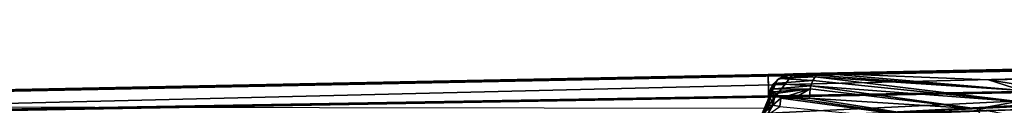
# Model space of a CAD drawing. Extents: x -62 to 446, y -84 to 1766.
# Tile 19 of 221: x -12.39 to 9.42, y -20 to -18.15. Entities that reach past the tile are written whole.
import ezdxf

# ---------------------------------------------------------------- set-up
doc = ezdxf.new("R2010")
doc.units = 0
doc.header["$LTSCALE"] = 65.185185
for name, color, linetype in [('762', 7, 'CONTINUOUS'), ('763', 7, 'CONTINUOUS'), ('771', 7, 'CONTINUOUS'), ('787', 7, 'CONTINUOUS'), ('794', 7, 'CONTINUOUS'), ('798', 7, 'CONTINUOUS'), ('799', 7, 'CONTINUOUS'), ('800', 7, 'CONTINUOUS'), ('801', 7, 'CONTINUOUS'), ('802', 7, 'CONTINUOUS'), ('883', 7, 'CONTINUOUS'), ('884', 7, 'CONTINUOUS'), ('891', 7, 'CONTINUOUS'), ('904', 7, 'CONTINUOUS'), ('906', 7, 'CONTINUOUS')]:
    doc.layers.add(name, color=color, linetype=linetype)

msp = doc.modelspace()

# ---------------------------------------------------------------- linework, layer by layer
at = {"layer": '762', "color": 7, "linetype": 'CONTINUOUS'}
for points in [[(34.04, -18.704, 0.025), (4.741, -19.294, 0.025), (21.453, -18.957, 10), (34.04, -18.704, 0.025)], [(21.453, -18.957, 10), (4.741, -19.294, 0.025), (5.355, -19.282, 10), (21.453, -18.957, 10)], [(5.355, -19.282, 10), (4.741, -19.294, 0.025), (5.032, -19.288, 9.827), (5.355, -19.282, 10)], [(4.741, -19.294, 0.025), (4.741, -19.294, 9.671), (5.032, -19.288, 9.827), (4.741, -19.294, 0.025)]]:
    msp.add_3dface(points, dxfattribs=at)
at = {"layer": '763', "color": 7, "linetype": 'CONTINUOUS'}
for points in [[(65.466, -18.294, 0.025), (-30.604, -22.006, 0.025), (61.5, -18.151, 0.025), (65.466, -18.294, 0.025)], [(-30.604, -22.006, 0.025), (3.713, -20.315, 0.025), (61.5, -18.151, 0.025), (-30.604, -22.006, 0.025)], [(65.559, -18.321, 0.025), (-30.604, -22.006, 0.025), (65.466, -18.294, 0.025), (65.559, -18.321, 0.025)], [(38.5, -18.614, 0.025), (61.5, -18.151, 0.025), (3.713, -20.315, 0.025), (38.5, -18.614, 0.025)], [(66.965, -19.001, 0.025), (-30.604, -22.006, 0.025), (65.559, -18.321, 0.025), (66.965, -19.001, 0.025)], [(34.04, -18.704, 0.025), (38.5, -18.614, 0.025), (3.713, -20.315, 0.025), (34.04, -18.704, 0.025)], [(4.055, -20.17, 0.025), (34.04, -18.704, 0.025), (3.713, -20.315, 0.025), (4.055, -20.17, 0.025)], [(4.741, -19.294, 0.025), (34.04, -18.704, 0.025), (4.055, -20.17, 0.025), (4.741, -19.294, 0.025)], [(67, -20.041, 0.025), (-30.604, -22.006, 0.025), (66.965, -19.001, 0.025), (67, -20.041, 0.025)], [(4.395, -19.426, 0.025), (4.741, -19.294, 0.025), (4.055, -20.17, 0.025), (4.395, -19.426, 0.025)], [(4.202, -19.829, 0.025), (4.395, -19.426, 0.025), (4.055, -20.17, 0.025), (4.202, -19.829, 0.025)], [(4.231, -19.668, 0.025), (4.395, -19.426, 0.025), (4.202, -19.829, 0.025), (4.231, -19.668, 0.025)]]:
    msp.add_3dface(points, dxfattribs=at)
at = {"layer": '771', "color": 7, "linetype": 'CONTINUOUS'}
for points in [[(40.544, -18.865, 12.398), (37.55, -18.633, 10), (9.071, -19.43, 12.101), (40.544, -18.865, 12.398)], [(37.55, -18.633, 10), (21.453, -18.957, 10), (9.071, -19.43, 12.101), (37.55, -18.633, 10)], [(21.453, -18.957, 10), (5.355, -19.282, 10), (9.071, -19.43, 12.101), (21.453, -18.957, 10)], [(12.6, -19.996, 14.056), (40.544, -18.865, 12.398), (9.071, -19.43, 12.101), (12.6, -19.996, 14.056)]]:
    msp.add_3dface(points, dxfattribs=at)
at = {"layer": '787', "color": 7, "linetype": 'CONTINUOUS'}
for points in [[(9.064, -20.462, 12.65), (4.466, -19.833, 10.141), (4.446, -20.014, 10.174), (9.064, -20.462, 12.65)], [(4.768, -19.833, 10.304), (4.466, -19.833, 10.141), (9.064, -20.462, 12.65), (4.768, -19.833, 10.304)], [(5.107, -19.834, 10.485), (4.768, -19.833, 10.304), (9.064, -20.462, 12.65), (5.107, -19.834, 10.485)], [(8.821, -20.072, 12.458), (5.107, -19.834, 10.485), (9.064, -20.462, 12.65), (8.821, -20.072, 12.458)]]:
    msp.add_3dface(points, dxfattribs=at)
at = {"layer": '794', "color": 7, "linetype": 'CONTINUOUS'}
for points in [[(4.202, -19.829, 0.025), (4.055, -20.17, 0.025), (4.202, -19.829, 9.701), (4.202, -19.829, 0.025)], [(4.202, -19.829, 9.701), (4.055, -20.17, 0.025), (4.161, -20.013, 9.701), (4.202, -19.829, 9.701)]]:
    msp.add_3dface(points, dxfattribs=at)
at = {"layer": '798', "color": 7, "linetype": 'CONTINUOUS'}
for points in [[(4.293, -19.985, 10.037), (4.225, -19.802, 9.851), (4.193, -19.995, 9.862), (4.293, -19.985, 10.037)], [(4.227, -19.681, 9.907), (4.216, -19.719, 9.853), (4.306, -19.692, 10.03), (4.227, -19.681, 9.907)], [(4.216, -19.719, 9.853), (4.222, -19.76, 9.851), (4.306, -19.692, 10.03), (4.216, -19.719, 9.853)], [(4.222, -19.76, 9.851), (4.225, -19.802, 9.851), (4.306, -19.692, 10.03), (4.222, -19.76, 9.851)], [(4.306, -19.692, 10.03), (4.225, -19.802, 9.851), (4.293, -19.985, 10.037), (4.306, -19.692, 10.03)], [(4.243, -19.635, 9.973), (4.227, -19.681, 9.907), (4.306, -19.692, 10.03), (4.243, -19.635, 9.973)], [(4.306, -19.692, 10.03), (4.293, -19.985, 10.037), (4.349, -19.732, 10.065), (4.306, -19.692, 10.03)], [(4.293, -19.985, 10.037), (4.466, -19.833, 10.141), (4.349, -19.732, 10.065), (4.293, -19.985, 10.037)], [(4.446, -20.014, 10.174), (4.466, -19.833, 10.141), (4.293, -19.985, 10.037), (4.446, -20.014, 10.174)], [(4.156, -20.22, 10.146), (4.293, -19.985, 10.037), (4.093, -20.16, 9.894), (4.156, -20.22, 10.146)], [(4.093, -20.16, 9.894), (4.293, -19.985, 10.037), (4.193, -19.995, 9.862), (4.093, -20.16, 9.894)], [(4.446, -20.014, 10.174), (4.293, -19.985, 10.037), (4.156, -20.22, 10.146), (4.446, -20.014, 10.174)]]:
    msp.add_3dface(points, dxfattribs=at)
at = {"layer": '799', "color": 7, "linetype": 'CONTINUOUS'}
for points in [[(4.202, -19.829, 9.701), (4.161, -20.013, 9.701), (4.193, -19.995, 9.862), (4.202, -19.829, 9.701)], [(4.225, -19.802, 9.851), (4.202, -19.829, 9.701), (4.193, -19.995, 9.862), (4.225, -19.802, 9.851)], [(4.202, -19.829, 9.701), (4.225, -19.802, 9.851), (4.207, -19.773, 9.778), (4.202, -19.829, 9.701)], [(4.222, -19.76, 9.851), (4.216, -19.719, 9.853), (4.207, -19.773, 9.778), (4.222, -19.76, 9.851)], [(4.225, -19.802, 9.851), (4.222, -19.76, 9.851), (4.207, -19.773, 9.778), (4.225, -19.802, 9.851)], [(4.161, -20.013, 9.701), (4.093, -20.16, 9.894), (4.193, -19.995, 9.862), (4.161, -20.013, 9.701)]]:
    msp.add_3dface(points, dxfattribs=at)
at = {"layer": '800', "color": 7, "linetype": 'CONTINUOUS'}
for points in [[(4.43, -19.398, 9.858), (4.395, -19.426, 0.025), (4.318, -19.506, 9.927), (4.43, -19.398, 9.858)], [(4.741, -19.294, 0.025), (4.395, -19.426, 0.025), (4.741, -19.294, 9.671), (4.741, -19.294, 0.025)], [(4.741, -19.294, 9.671), (4.395, -19.426, 0.025), (4.576, -19.323, 9.77), (4.741, -19.294, 9.671)], [(4.576, -19.323, 9.77), (4.395, -19.426, 0.025), (4.43, -19.398, 9.858), (4.576, -19.323, 9.77)], [(4.395, -19.426, 0.025), (4.231, -19.668, 0.025), (4.318, -19.506, 9.927), (4.395, -19.426, 0.025)], [(4.231, -19.668, 0.025), (4.243, -19.635, 9.973), (4.318, -19.506, 9.927), (4.231, -19.668, 0.025)], [(4.231, -19.668, 0.025), (4.202, -19.829, 0.025), (4.227, -19.681, 9.907), (4.231, -19.668, 0.025)], [(4.202, -19.829, 0.025), (4.216, -19.719, 9.853), (4.227, -19.681, 9.907), (4.202, -19.829, 0.025)], [(4.216, -19.719, 9.853), (4.202, -19.829, 0.025), (4.207, -19.773, 9.778), (4.216, -19.719, 9.853)], [(4.202, -19.829, 0.025), (4.202, -19.829, 9.701), (4.207, -19.773, 9.778), (4.202, -19.829, 0.025)], [(4.231, -19.668, 0.025), (4.227, -19.681, 9.907), (4.243, -19.635, 9.973), (4.231, -19.668, 0.025)]]:
    msp.add_3dface(points, dxfattribs=at)
at = {"layer": '801', "color": 7, "linetype": 'CONTINUOUS'}
for points in [[(9.716, -19.906, 12.918), (5.227, -19.357, 10.242), (5.175, -19.445, 10.342), (9.716, -19.906, 12.918)], [(5.227, -19.357, 10.242), (9.808, -19.665, 12.799), (5.257, -19.325, 10.185), (5.227, -19.357, 10.242)], [(9.808, -19.665, 12.799), (5.227, -19.357, 10.242), (9.716, -19.906, 12.918), (9.808, -19.665, 12.799)], [(9.808, -19.665, 12.799), (5.355, -19.282, 10), (5.257, -19.325, 10.185), (9.808, -19.665, 12.799)], [(9.071, -19.43, 12.101), (5.355, -19.282, 10), (9.808, -19.665, 12.799), (9.071, -19.43, 12.101)], [(5.107, -19.834, 10.485), (8.821, -20.072, 12.458), (5.122, -19.624, 10.447), (5.107, -19.834, 10.485)], [(8.821, -20.072, 12.458), (5.136, -19.56, 10.419), (5.122, -19.624, 10.447), (8.821, -20.072, 12.458)], [(5.136, -19.56, 10.419), (9.716, -19.906, 12.918), (5.175, -19.445, 10.342), (5.136, -19.56, 10.419)], [(8.821, -20.072, 12.458), (9.716, -19.906, 12.918), (5.136, -19.56, 10.419), (8.821, -20.072, 12.458)], [(12.6, -19.996, 14.056), (9.071, -19.43, 12.101), (9.808, -19.665, 12.799), (12.6, -19.996, 14.056)], [(8.821, -20.072, 12.458), (12.343, -20.695, 14.272), (9.716, -19.906, 12.918), (8.821, -20.072, 12.458)]]:
    msp.add_3dface(points, dxfattribs=at)
at = {"layer": '802', "color": 7, "linetype": 'CONTINUOUS'}
for points in [[(4.43, -19.398, 9.858), (4.318, -19.506, 9.927), (5.175, -19.445, 10.342), (4.43, -19.398, 9.858)], [(4.576, -19.323, 9.77), (4.43, -19.398, 9.858), (5.257, -19.325, 10.185), (4.576, -19.323, 9.77)], [(4.43, -19.398, 9.858), (5.227, -19.357, 10.242), (5.257, -19.325, 10.185), (4.43, -19.398, 9.858)], [(5.227, -19.357, 10.242), (4.43, -19.398, 9.858), (5.175, -19.445, 10.342), (5.227, -19.357, 10.242)], [(5.355, -19.282, 10), (5.032, -19.288, 9.827), (4.576, -19.323, 9.77), (5.355, -19.282, 10)], [(5.355, -19.282, 10), (4.576, -19.323, 9.77), (5.257, -19.325, 10.185), (5.355, -19.282, 10)], [(5.032, -19.288, 9.827), (4.741, -19.294, 9.671), (4.576, -19.323, 9.77), (5.032, -19.288, 9.827)], [(4.318, -19.506, 9.927), (4.243, -19.635, 9.973), (5.136, -19.56, 10.419), (4.318, -19.506, 9.927)], [(5.136, -19.56, 10.419), (4.243, -19.635, 9.973), (5.122, -19.624, 10.447), (5.136, -19.56, 10.419)], [(4.243, -19.635, 9.973), (4.306, -19.692, 10.03), (5.122, -19.624, 10.447), (4.243, -19.635, 9.973)], [(4.306, -19.692, 10.03), (4.349, -19.732, 10.065), (5.122, -19.624, 10.447), (4.306, -19.692, 10.03)], [(4.318, -19.506, 9.927), (5.136, -19.56, 10.419), (5.175, -19.445, 10.342), (4.318, -19.506, 9.927)], [(4.349, -19.732, 10.065), (4.466, -19.833, 10.141), (5.122, -19.624, 10.447), (4.349, -19.732, 10.065)], [(4.466, -19.833, 10.141), (4.768, -19.833, 10.304), (5.122, -19.624, 10.447), (4.466, -19.833, 10.141)], [(4.768, -19.833, 10.304), (5.107, -19.834, 10.485), (5.122, -19.624, 10.447), (4.768, -19.833, 10.304)]]:
    msp.add_3dface(points, dxfattribs=at)
at = {"layer": '883', "color": 7, "linetype": 'CONTINUOUS'}
for points in [[(4.192, -19.305, -0.025), (34.04, -18.704, -0.025), (4.192, -19.305, -15), (4.192, -19.305, -0.025)], [(34.04, -18.704, -0.025), (24.332, -18.899, -15), (4.192, -19.305, -15), (34.04, -18.704, -0.025)]]:
    msp.add_3dface(points, dxfattribs=at)
at = {"layer": '884', "color": 7, "linetype": 'CONTINUOUS'}
for points in [[(4.192, -19.305, -0.025), (4.223, -20.805, -0.025), (34.04, -18.704, -0.025), (4.192, -19.305, -0.025)], [(4.223, -20.805, -0.025), (67, -20.041, -0.025), (34.04, -18.704, -0.025), (4.223, -20.805, -0.025)]]:
    msp.add_3dface(points, dxfattribs=at)
at = {"layer": '891', "color": 7, "linetype": 'CONTINUOUS'}
for points in [[(-30.637, -20.387, -16.913), (-30.644, -20.042, -15.598), (48.9, -18.452, -15.685), (-30.637, -20.387, -16.913)], [(48.9, -18.452, -15.685), (-30.644, -20.042, -15.598), (46.712, -18.47, -15.464), (48.9, -18.452, -15.685)], [(-30.644, -20.042, -15.598), (-30.644, -20.006, -15), (46.712, -18.47, -15.464), (-30.644, -20.042, -15.598)], [(46.712, -18.47, -15.464), (-30.644, -20.006, -15), (4.192, -19.305, -15), (46.712, -18.47, -15.464)], [(48.911, -19.007, -17.379), (-30.637, -20.387, -16.913), (48.9, -18.452, -15.685), (48.911, -19.007, -17.379)], [(24.332, -18.899, -15), (46.712, -18.47, -15.464), (4.192, -19.305, -15), (24.332, -18.899, -15)], [(-30.636, -20.422, -16.995), (-30.637, -20.387, -16.913), (48.911, -19.007, -17.379), (-30.636, -20.422, -16.995)], [(48.912, -19.019, -17.401), (-30.636, -20.422, -16.995), (48.911, -19.007, -17.379), (48.912, -19.019, -17.401)], [(-30.621, -21.185, -18.224), (-30.636, -20.422, -16.995), (48.912, -19.019, -17.401), (-30.621, -21.185, -18.224)], [(48.934, -20.12, -18.77), (-30.621, -21.185, -18.224), (48.912, -19.019, -17.401), (48.934, -20.12, -18.77)]]:
    msp.add_3dface(points, dxfattribs=at)
at = {"layer": '904', "color": 7, "linetype": 'CONTINUOUS'}
for points in [[(4.223, -20.805, -0.025), (4.192, -19.305, -0.025), (4.192, -19.305, -15), (4.223, -20.805, -0.025)], [(4.223, -20.805, -0.025), (4.192, -19.305, -15), (4.207, -20.055, -7.741), (4.223, -20.805, -0.025)]]:
    msp.add_3dface(points, dxfattribs=at)
at = {"layer": '906', "color": 7, "linetype": 'CONTINUOUS'}
msp.add_3dface([(4.192, -19.305, -15), (-30.644, -20.006, -15), (4.207, -20.055, -7.741), (4.192, -19.305, -15)], dxfattribs=at)

doc.saveas('drawing.dxf')
